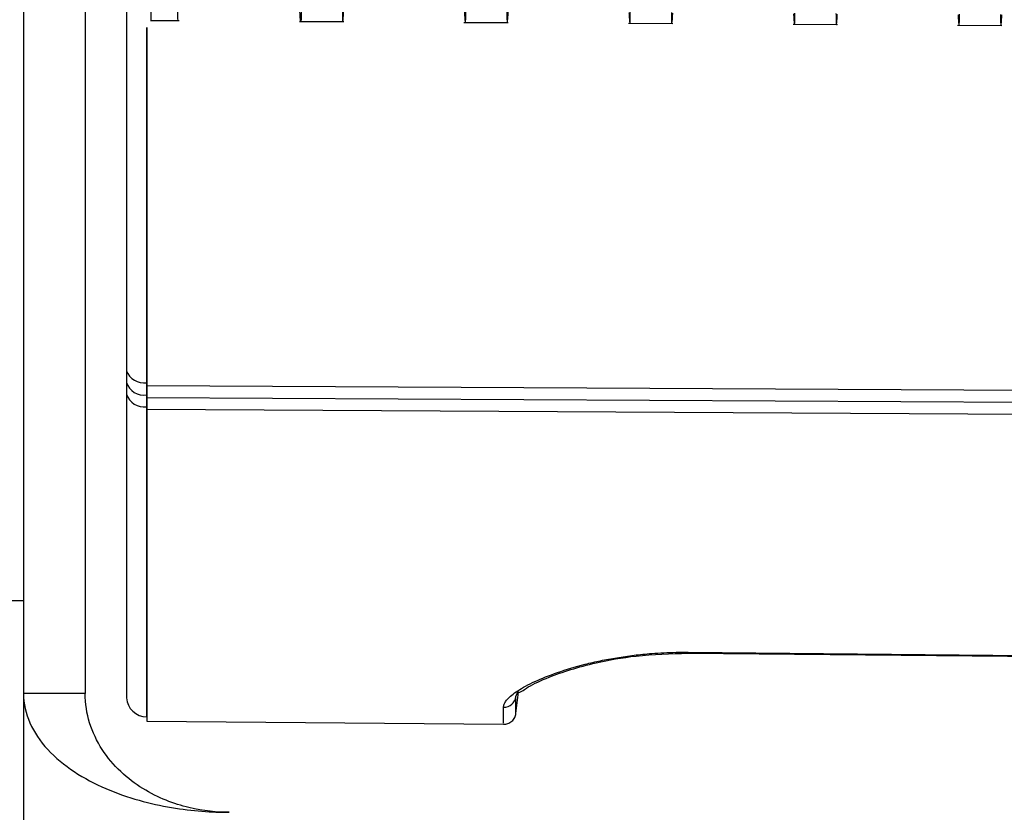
# Model space of a CAD drawing. Header units: millimetres. Extents: x -103 to 103, y 0 to 140.
# Tile 3 of 29: x -91 to -67, y 50 to 69. Entities that reach past the tile are written whole.
import ezdxf

# ---------------------------------------------------------------- set-up
doc = ezdxf.new("R2010")
doc.units = ezdxf.units.MM

msp = doc.modelspace()

# ---------------------------------------------------------------- linework, layer by layer
at = {"color": 7, "linetype": 'Continuous', "lineweight": 25}
for p, q in [((-91.2, 95.401), (-91.2, 2.887)), ((-89.7, 95.401), (-89.7, 52.539)), ((-88.7, 69.294), (-88.7, 52.436)), ((-88.699, 69.298), (-88.699, 60.393)), ((-88.2, 68.738), (-88.2, 51.868)), ((-88.11, 68.91), (-87.42, 68.906)), ((-84.494, 68.888), (-83.417, 68.882)), ((-80.494, 68.864), (-79.417, 68.858)), ((-76.494, 68.841), (-75.417, 68.834)), ((-72.494, 68.817), (-71.417, 68.81)), ((-68.494, 68.793), (-67.417, 68.786)), ((-88.2, 60.101), (-88.209, 60.101)), ((-88.209, 60.101), (-88.209, 59.803)), ((-88.2, 60.035), (-34.7, 59.741)), ((-88.699, 59.819), (-88.699, 52.436)), ((-88.2, 59.803), (-88.209, 59.803)), ((-88.209, 59.803), (-88.209, 59.514)), ((-34.7, 59.436), (-88.2, 59.736)), ((-88.2, 59.514), (-88.209, 59.514)), ((-34.7, 59.14), (-88.2, 59.446)), ((-91.9, 54.802), (-91.2, 54.802)), ((-75.042, 53.546), (-48.333, 53.292)), ((-89.7, 52.539), (-91.2, 52.539)), ((-88.7, 52.436), (-88.699, 52.436)), ((-79.23, 52.466), (-79.164, 52.612)), ((-79.23, 52.055), (-79.166, 52.576)), ((-88.209, 51.972), (-88.2, 51.972)), ((-88.2, 51.868), (-79.531, 51.792))]:
    msp.add_line(p, q, dxfattribs=at)
at = {"color": 8, "linetype": 'Continuous', "lineweight": 25}
msp.add_line((-75.042, 53.546), (-75.042, 53.522), dxfattribs=at)
at = {"color": 8, "linetype": 'Continuous', "lineweight": 25, "flags": 128}
for points in [[(-88.209, 68.741), (-88.209, 67.581), (-88.209, 65.575), (-88.209, 63.648), (-88.209, 61.818), (-88.209, 60.101)], [(-88.209, 59.514), (-88.209, 57.978), (-88.209, 56.591), (-88.209, 55.368), (-88.209, 54.319), (-88.209, 53.455), (-88.209, 52.783), (-88.209, 52.31), (-88.209, 52.04), (-88.209, 51.972)]]:
    msp.add_lwpolyline(points, dxfattribs=at)
at = {"color": 7, "linetype": 'Continuous', "lineweight": 25, "flags": 128}
msp.add_lwpolyline([(-75.042, 53.522), (-62.105, 53.399), (-48.333, 53.268)], dxfattribs=at)
at = {"color": 7, "linetype": 'Continuous', "lineweight": 25}
for centre, radius, start, end in [((-88.271, 60.553), 0.457, 200.5685, 277.8623), ((-88.27, 60.254), 0.455, 199.2961, 277.7203), ((-88.267, 59.967), 0.456, 198.9596, 277.3544), ((-88.2, 52.472), 0.5, 184.1389, 269), ((-79.525, 52.506), 0.298, 269.0567, 352.3671)]:
    msp.add_arc(centre, radius, start, end, dxfattribs=at)
for points, knots in [([(-88.1, 68.912), (-88.1, 68.911), (-88.1, 68.888), (-88.1, 68.965), (-88.1, 69.11), (-88.1, 69.182)], [0, 0, 0, 0, 0.01552, 0.507654, 1, 1, 1, 1]), ([(-87.44, 68.907), (-87.441, 68.907), (-87.444, 68.891), (-87.448, 68.96), (-87.449, 69.107), (-87.45, 69.178)], [0, 0, 0, 0, 0.015565, 0.524102, 1, 1, 1, 1]), ([(-84.45, 69.16), (-84.45, 69.139), (-84.45, 69.094), (-84.451, 69.037), (-84.452, 68.986), (-84.453, 68.944), (-84.455, 68.913), (-84.457, 68.894), (-84.459, 68.887), (-84.461, 68.889), (-84.465, 68.901), (-84.469, 68.938), (-84.475, 69.012), (-84.48, 69.099), (-84.482, 69.145)], [0, 0, 0, 0, 0.066106, 0.134512, 0.204969, 0.27717, 0.35075, 0.425299, 0.500374, 0.543547, 0.617298, 0.720444, 0.849932, 1, 1, 1, 1]), ([(-83.45, 69.154), (-83.45, 69.083), (-83.449, 68.936), (-83.444, 68.867), (-83.441, 68.883), (-83.44, 68.884)], [0, 0, 0, 0, 0.475889, 0.984433, 1, 1, 1, 1]), ([(-83.434, 68.913), (-83.433, 68.922), (-83.431, 68.94), (-83.428, 68.977), (-83.425, 69.023), (-83.421, 69.076), (-83.419, 69.118), (-83.418, 69.139)], [0, 0, 0, 0, 0.201883, 0.400937, 0.599041, 0.798102, 1, 1, 1, 1]), ([(-80.482, 69.121), (-80.481, 69.099), (-80.479, 69.056), (-80.475, 69.001), (-80.472, 68.955), (-80.469, 68.918), (-80.467, 68.9), (-80.466, 68.892)], [0, 0, 0, 0, 0.202013, 0.401001, 0.598973, 0.79797, 1, 1, 1, 1]), ([(-80.46, 68.866), (-80.459, 68.865), (-80.456, 68.85), (-80.451, 68.918), (-80.45, 69.066), (-80.45, 69.137)], [0, 0, 0, 0, 0.014764, 0.525504, 1, 1, 1, 1]), ([(-79.45, 69.131), (-79.45, 69.111), (-79.45, 69.07), (-79.449, 69.018), (-79.449, 68.973), (-79.447, 68.92), (-79.445, 68.873), (-79.441, 68.854), (-79.438, 68.862), (-79.434, 68.889), (-79.429, 68.938), (-79.424, 69.013), (-79.42, 69.081), (-79.418, 69.115)], [0, 0, 0, 0, 0.060662, 0.120831, 0.181002, 0.24167, 0.370739, 0.499816, 0.587984, 0.676182, 0.784593, 0.891583, 1, 1, 1, 1]), ([(-76.482, 69.097), (-76.481, 69.076), (-76.479, 69.032), (-76.475, 68.978), (-76.472, 68.932), (-76.469, 68.894), (-76.467, 68.877), (-76.466, 68.868)], [0, 0, 0, 0, 0.202013, 0.401001, 0.598973, 0.79797, 1, 1, 1, 1]), ([(-76.46, 68.842), (-76.459, 68.841), (-76.456, 68.826), (-76.451, 68.894), (-76.45, 69.042), (-76.45, 69.113)], [0, 0, 0, 0, 0.014767, 0.525506, 1, 1, 1, 1]), ([(-75.45, 69.107), (-75.45, 69.036), (-75.449, 68.889), (-75.444, 68.819), (-75.441, 68.835), (-75.44, 68.836)], [0, 0, 0, 0, 0.475886, 0.984427, 1, 1, 1, 1]), ([(-75.434, 68.866), (-75.433, 68.875), (-75.431, 68.892), (-75.428, 68.93), (-75.425, 68.975), (-75.421, 69.028), (-75.419, 69.07), (-75.418, 69.091)], [0, 0, 0, 0, 0.201883, 0.400937, 0.599041, 0.798102, 1, 1, 1, 1]), ([(-72.482, 69.074), (-72.481, 69.052), (-72.479, 69.009), (-72.475, 68.954), (-72.472, 68.908), (-72.469, 68.87), (-72.467, 68.853), (-72.466, 68.844)], [0, 0, 0, 0, 0.202013, 0.401001, 0.598973, 0.79797, 1, 1, 1, 1]), ([(-72.46, 68.818), (-72.459, 68.817), (-72.456, 68.802), (-72.451, 68.87), (-72.45, 69.018), (-72.45, 69.089)], [0, 0, 0, 0, 0.0147703, 0.5255071, 1, 1, 1, 1]), ([(-71.45, 69.083), (-71.45, 69.012), (-71.449, 68.865), (-71.444, 68.795), (-71.441, 68.811), (-71.44, 68.812)], [0, 0, 0, 0, 0.4758841, 0.9844235, 1, 1, 1, 1]), ([(-71.434, 68.842), (-71.433, 68.851), (-71.431, 68.868), (-71.428, 68.906), (-71.425, 68.951), (-71.421, 69.004), (-71.419, 69.046), (-71.418, 69.067)], [0, 0, 0, 0, 0.201883, 0.400937, 0.599041, 0.798102, 1, 1, 1, 1]), ([(-68.482, 69.05), (-68.481, 69.028), (-68.479, 68.985), (-68.475, 68.93), (-68.472, 68.884), (-68.469, 68.846), (-68.467, 68.829), (-68.466, 68.82)], [0, 0, 0, 0, 0.202014, 0.401001, 0.598973, 0.79797, 1, 1, 1, 1]), ([(-68.46, 68.794), (-68.459, 68.794), (-68.456, 68.778), (-68.451, 68.846), (-68.45, 68.994), (-68.45, 69.065)], [0, 0, 0, 0, 0.0147733, 0.5255086, 1, 1, 1, 1]), ([(-67.45, 69.059), (-67.45, 68.988), (-67.449, 68.841), (-67.444, 68.771), (-67.441, 68.788), (-67.44, 68.788)], [0, 0, 0, 0, 0.475882, 0.98442, 1, 1, 1, 1]), ([(-67.434, 68.818), (-67.433, 68.827), (-67.431, 68.844), (-67.428, 68.882), (-67.425, 68.927), (-67.421, 68.98), (-67.419, 69.022), (-67.418, 69.043)], [0, 0, 0, 0, 0.201883, 0.400937, 0.599041, 0.798102, 1, 1, 1, 1]), ([(-79.53, 52.208), (-79.53, 52.22), (-79.528, 52.243), (-79.517, 52.28), (-79.499, 52.317), (-79.474, 52.356), (-79.427, 52.417), (-79.339, 52.5), (-79.189, 52.609), (-79.001, 52.721), (-78.701, 52.871), (-78.239, 53.057), (-77.676, 53.226), (-77.176, 53.341), (-76.778, 53.415), (-76.362, 53.475), (-75.977, 53.514), (-75.635, 53.535), (-75.339, 53.546), (-75.141, 53.546), (-75.042, 53.546)], [0, 0, 0, 0, 0.024985, 0.049978, 0.075019, 0.100147, 0.125402, 0.187796, 0.250588, 0.312795, 0.375222, 0.500123, 0.625149, 0.68782, 0.749904, 0.812841, 0.875157, 0.917003, 0.958541, 1, 1, 1, 1]), ([(-79.188, 52.57), (-79.173, 52.563), (-79.149, 52.552), (-78.878, 52.742), (-78.361, 52.984), (-77.449, 53.271), (-76.263, 53.486), (-75.471, 53.509), (-75.042, 53.522)], [0, 0, 0, 0, 0.135385, 0.214077, 0.375292, 0.624194, 0.796553, 1, 1, 1, 1]), ([(-91.2, 52.539), (-91.2, 52.298), (-91.147, 52.058), (-90.945, 51.599), (-90.796, 51.38), (-90.427, 50.981), (-90.207, 50.8), (-89.727, 50.482), (-89.467, 50.345), (-88.933, 50.114), (-88.66, 50.02), (-88.122, 49.868), (-87.856, 49.811), (-87.088, 49.681), (-86.617, 49.652), (-86.2, 49.652)], [0, 0, 0, 0, 0.125, 0.125, 0.25, 0.25, 0.375, 0.375, 0.5, 0.5, 0.625, 0.625, 0.75, 0.75, 1, 1, 1, 1]), ([(-86.2, 49.652), (-86.492, 49.652), (-86.822, 49.681), (-87.538, 49.854), (-87.927, 49.999), (-88.487, 50.345), (-88.669, 50.482), (-89.005, 50.8), (-89.159, 50.981), (-89.417, 51.38), (-89.522, 51.599), (-89.663, 52.058), (-89.7, 52.298), (-89.7, 52.539)], [0, 0, 0, 0, 0.25, 0.25, 0.5, 0.5, 0.625, 0.625, 0.75, 0.75, 0.875, 0.875, 1, 1, 1, 1]), ([(-79.53, 51.792), (-79.495, 51.795), (-79.422, 51.802), (-79.326, 51.862), (-79.254, 51.95), (-79.238, 52.021), (-79.23, 52.055)], [0, 0, 0, 0, 0.2415165, 0.4999999, 0.7584834, 1, 1, 1, 1])]:
    msp.add_open_spline(points, degree=3, knots=knots, dxfattribs=at)
for points in [[(-88.699, 60.393), (-88.699, 60.296), (-88.699, 60.199), (-88.699, 60.104)], [(-88.699, 60.104), (-88.699, 60.008), (-88.699, 59.913), (-88.699, 59.819)]]:
    msp.add_open_spline(points, degree=3, dxfattribs=at)
at = {"color": 8, "linetype": 'Continuous', "lineweight": 25}
for points, knots in [([(-79.23, 52.082), (-79.23, 52.084), (-79.23, 52.087), (-79.23, 52.327), (-79.23, 52.466)], [0, 0, 0, 0, 0.421367, 1, 1, 1, 1]), ([(-79.53, 51.818), (-79.53, 51.82), (-79.53, 51.825), (-79.53, 52.068), (-79.53, 52.208)], [0, 0, 0, 0, 0.425855, 1, 1, 1, 1])]:
    msp.add_open_spline(points, degree=3, knots=knots, dxfattribs=at)

doc.saveas('drawing.dxf')
